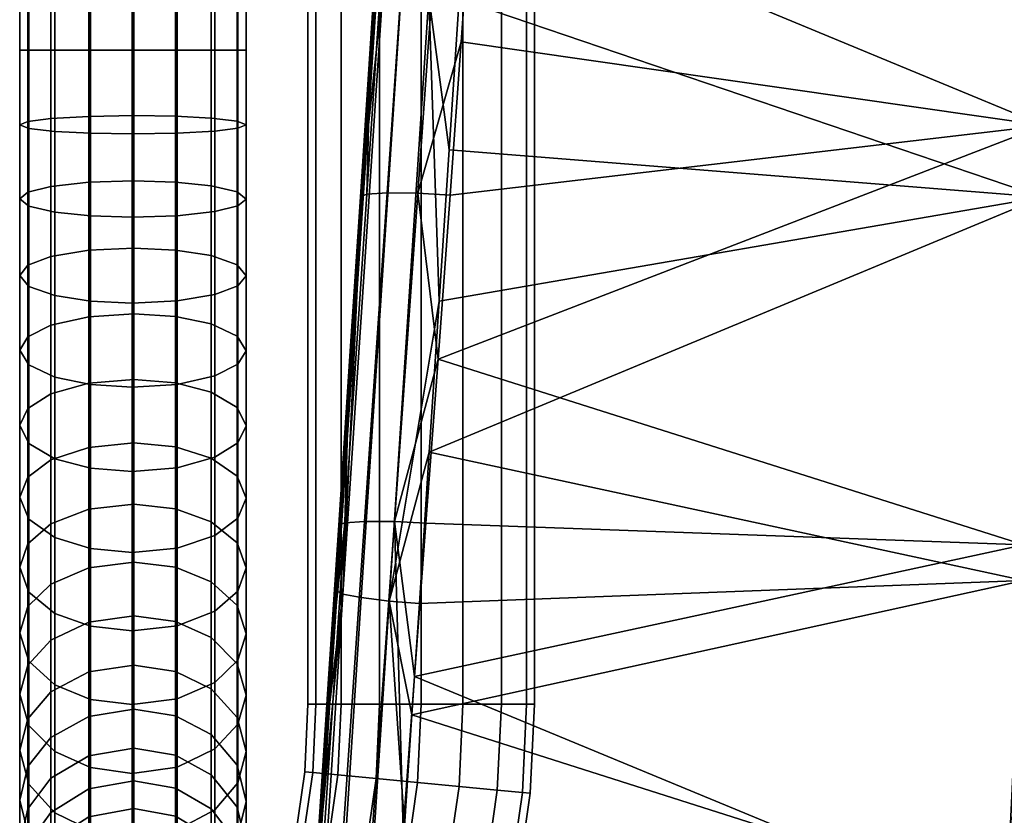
# Model space of a CAD drawing. Header units: millimetres. Extents: x -277 to 277, y -310 to 297.
# Tile 10 of 178: x -274 to -178, y -190 to -113. Entities that reach past the tile are written whole.
import ezdxf

# ---------------------------------------------------------------- set-up
doc = ezdxf.new("R2010")
doc.units = ezdxf.units.MM
doc.header["$MEASUREMENT"] = 0
for name, color, linetype in [('nozky', 250, 'Continuous'), ('podnoz', 7, 'Continuous'), ('sedak', 75, 'Continuous')]:
    doc.layers.add(name, color=color, linetype=linetype)

msp = doc.modelspace()

# ---------------------------------------------------------------- meshes
at = {"layer": 'nozky'}
mesh = msp.add_polyface(dxfattribs=at)
corners = [(-180, 251.098, 11.179), (-182.712, 251.365, 11.179), (-182.731, 251.269, 9.528), (-180, 251, 9.528), (-238.119, -202.799), (-242.534, -201.94), (-242.534, -201.94, 2.317), (-240.221, -202.174, 2.317), (-244.943, -202.176, 2.317), (-247.303, -202.911), (-247.303, -202.911, 2.317), (-242.741, -200.451, 5.786), (-240.106, -200.678, 5.786), (-240.221, -201.295, 4.001), (-242.733, -201.078, 4.001), (-237.566, -201.415, 5.786), (-237.799, -201.998, 4.001), (-242.747, -199.941, 9.528), (-240.012, -200.177, 9.528), (-240.036, -200.303, 7.64), (-242.745, -200.069, 7.64), (-237.377, -200.942, 9.528), (-237.424, -201.061, 7.64), (-242.742, -200.331, 12.808), (-240.084, -200.56, 12.808), (-240.031, -200.273, 11.179), (-242.746, -200.039, 11.179), (-237.521, -201.303, 12.808), (-237.413, -201.032, 11.179), (-242.728, -201.478, 15.905), (-240.294, -201.688, 15.905), (-240.172, -201.034, 14.39), (-242.736, -200.813, 14.39), (-237.948, -202.369, 15.905), (-237.7, -201.751, 14.39), (-242.706, -203.319, 18.648), (-238.631, -204.078, 18.648), (-245.369, -200.742, 5.786), (-245.475, -200.244, 9.528), (-245.394, -200.625, 12.808), (-245.156, -201.747, 15.905), (-244.775, -203.548, 18.648), (-248.091, -201.072, 9.528), (-247.89, -201.541, 5.786), (-247.938, -201.431, 12.808), (-247.486, -202.485, 15.905), (-250.496, -202.396, 9.528), (-250.208, -202.816, 5.786), (-250.275, -202.717, 12.808), (-249.626, -203.663, 15.905), (-235.219, -202.633, 5.786), (-235.561, -203.159, 4.001), (-234.941, -202.206, 9.528), (-235.01, -202.313, 7.64), (-235.153, -202.532, 12.808), (-234.994, -202.288, 11.179), (-235.416, -202.936, 14.39), (-238.119, -202.799, 2.317), (-240.221, -202.174, 2.317), (-242.534, -201.94, 2.317), (-244.943, -202.176, 2.317), (-247.303, -202.911, 2.317)]
mesh.append_faces([[corners[k] for k in face] for face in [(0, 1, 2, 3), (4, 5, 6, 7), (8, 6, 5, 5), (5, 9, 10, 8), (11, 12, 13, 14), (12, 15, 16, 13), (17, 18, 19, 20), (18, 21, 22, 19), (19, 22, 15, 12), (20, 19, 12, 11), (23, 24, 25, 26), (24, 27, 28, 25), (25, 28, 21, 18), (26, 25, 18, 17), (29, 30, 31, 32), (30, 33, 34, 31), (31, 34, 27, 24), (32, 31, 24, 23), (30, 29, 35, 35), (36, 33, 30, 30), (20, 11, 37, 37), (38, 17, 20, 20), (37, 38, 20, 20), (26, 17, 38, 38), (39, 23, 26, 26), (38, 39, 26, 26), (32, 23, 39, 39), (40, 29, 32, 32), (39, 40, 32, 32), (41, 35, 29, 40), (42, 38, 37, 43), (44, 39, 38, 42), (45, 40, 39, 44), (46, 42, 43, 47), (48, 44, 42, 46), (49, 45, 44, 48), (15, 50, 51, 16), (21, 52, 53, 22), (22, 53, 50, 15), (27, 54, 55, 28), (28, 55, 52, 21), (34, 56, 54, 27), (57, 58, 13, 16), (58, 59, 14, 13), (60, 14, 59, 59), (60, 61, 43, 37), (14, 37, 11, 11), (14, 60, 37, 37)]])
at = {"layer": 'podnoz'}
mesh = msp.add_polyface(dxfattribs=at)
corners = [(-224.596, 218.743, 10.951), (-223.827, 218.67, 15), (-224, 215, 15), (-224.772, 215, 10.951), (-227.035, 218.973, 7.222), (-227.222, 215, 7.222), (-224.596, 218.743, 19.049), (-224.772, 215, 19.049), (-227.222, 215, 22.778), (-227.035, 218.973, 22.778), (-224, -179.593, 15), (-224.772, -179.593, 10.951), (-224.772, -179.593, 19.049), (-88.534, -163.761, 383.71), (-88.96, -163.452, 387.798), (-88.96, 60.056, 370.93), (-88.534, 59.748, 366.841), (-86.409, -164.056, 379.798), (-86.409, 59.453, 362.929), (-67.466, -163.284, 390.027), (-67.04, -163.593, 385.939), (-67.04, 59.916, 369.07), (-67.466, 60.225, 373.159), (-73.099, -162.781, 396.688), (-69.591, -162.989, 393.939), (-69.591, 60.52, 377.071), (-73.099, 60.728, 379.82), (-87.848, -163.154, 391.756), (-85.091, -162.89, 395.254), (-85.091, 60.619, 378.386), (-87.848, 60.355, 374.888), (-81.167, -162.73, 397.373), (-77.068, -162.698, 397.798), (-77.068, 60.811, 380.929), (-68.152, -163.891, 381.981), (-68.152, 59.617, 365.112), (-81.375, 60.774, 380.44), (-82.901, 59.245, 360.18), (-74.833, 59.194, 359.496), (-78.932, 59.161, 359.071), (-86.409, 59.453, 362.929), (-88.534, 59.748, 366.841), (-70.909, 59.354, 361.614), (-85.091, 60.619, 378.386), (-68.152, 59.617, 365.112), (-67.04, 59.916, 369.07), (-67.466, 60.225, 373.159), (-88.96, 60.056, 370.93), (-87.848, 60.355, 374.888), (-69.591, 60.52, 377.071), (-81.375, 60.774, 380.44), (-77.068, 60.811, 380.929), (-73.099, 60.728, 379.82), (-70, -14.239, 372.593), (70, -14.239, 372.593), (70, -13.787, 378.576), (-70, -13.787, 378.576), (70, 55.563, 367.325), (-70, 55.563, 367.325), (-70, 56.014, 373.308), (70, 56.014, 373.308), (-70, 55.563, 367.325), (-70, -14.239, 372.593), (-70, -13.787, 378.576), (-70, 56.014, 373.308), (70, -14.239, 372.593), (-70, -14.239, 372.593), (-70, 55.563, 367.325), (70, -13.787, 378.576), (-70, 56.014, 373.308), (-70, -13.787, 378.576), (45, 56.014, 373.308), (45, 6.156, 377.071), (-45, 6.156, 377.071), (-45, 56.014, 373.308), (-45, 56.014, 373.308), (-45, 6.156, 377.071), (-45, 6.608, 383.054), (-45, 56.036, 379.324), (45, 6.608, 383.054), (-45, 6.608, 383.054), (-45, 6.156, 377.071), (45, 6.156, 377.071), (-45, 121.033, 380.762), (-45, 186.257, 385.223), (-45, 186.461, 382.23), (-45, 121.238, 377.769), (-45, 120.829, 383.755), (-45, 186.052, 388.216)]
mesh.append_faces([[corners[k] for k in face] for face in [(0, 1, 2, 3), (4, 0, 3, 5), (1, 6, 7, 2), (8, 7, 6, 9), (3, 2, 10, 11), (2, 7, 12, 10), (13, 14, 15, 16), (17, 13, 16, 18), (19, 20, 21, 22), (23, 24, 25, 26), (24, 19, 22, 25), (27, 28, 29, 30), (14, 27, 30, 15), (28, 31, 29, 29), (32, 23, 26, 33), (20, 34, 35, 21), (32, 33, 36, 36), (31, 36, 29, 29), (37, 38, 39, 39), (37, 40, 41, 41), (41, 42, 37, 37), (42, 38, 37, 37), (43, 44, 42, 42), (45, 44, 46, 46), (41, 43, 42, 42), (43, 47, 48, 48), (43, 49, 44, 44), (50, 51, 43, 43), (46, 44, 49, 49), (43, 52, 49, 49), (43, 51, 52, 52), (47, 43, 41, 41), (53, 54, 55, 56), (57, 58, 59, 60), (61, 62, 63, 64), (65, 66, 67, 67), (68, 69, 70, 70), (71, 72, 73, 74), (75, 76, 77, 78), (79, 80, 81, 82), (83, 84, 85, 86), (87, 88, 84, 83), (75, 83, 86, 86), (87, 83, 78, 78), (75, 78, 83, 83)]])
mesh = msp.add_polyface(dxfattribs=at)
corners = [(-230.951, 215, 4.772), (-227.222, 215, 7.222), (-227.222, -179.593, 7.222), (-230.951, -179.593, 4.772), (-224.772, 215, 10.951), (-224.772, -179.593, 10.951), (-239.049, 215, 4.772), (-235, 215, 4), (-235, -179.593, 4), (-239.049, -179.593, 4.772), (-245.228, 215, 10.951), (-242.778, 215, 7.222), (-242.778, -179.593, 7.222), (-245.228, -179.593, 10.951), (-245.228, 215, 19.049), (-246, 215, 15), (-246, -179.593, 15), (-245.228, -179.593, 19.049), (-239.049, 215, 25.228), (-242.778, 215, 22.778), (-242.778, -179.593, 22.778), (-239.049, -179.593, 25.228), (-230.951, 215, 25.228), (-235, 215, 26), (-235, -179.593, 26), (-230.951, -179.593, 25.228), (-224.772, 215, 19.049), (-227.222, 215, 22.778), (-227.222, -179.593, 22.778), (-224.772, -179.593, 19.049), (-255.034, -116.08, 672.585), (-252.801, -116.08, 669.12), (-252.801, 125, 669.12), (-255.034, 125, 672.585), (-263.077, -116.08, 676), (-258.702, -116.08, 675.125), (-258.702, 125, 675.125), (-263, 125, 676), (-270.585, -116.08, 672.966), (-267.12, -116.08, 675.199), (-267.12, 125, 675.199), (-270.585, 125, 672.966), (-274, -116.08, 664.923), (-273.125, -116.08, 669.298), (-273.125, 125, 669.298), (-274, 125, 664.923), (-270.966, -116.08, 657.415), (-273.199, -116.08, 660.88), (-273.199, 125, 660.88), (-270.966, 125, 657.415), (-262.923, -116.08, 654), (-267.298, -116.08, 654.875), (-267.298, 125, 654.875), (-262.923, 125, 654), (-255.415, -116.08, 657.034), (-258.88, -116.08, 654.801), (-258.88, 125, 654.801), (-255.415, 125, 657.034), (-252, -116.08, 665.077), (-252.875, -116.08, 660.702), (-252.875, 125, 660.702), (-252, 125, 665.077), (-273.199, 125, 660.88), (-267.298, 125, 654.875), (-270.966, 125, 657.415), (-274, 125, 664.923), (-262.923, 125, 654), (-252, 125, 665.077), (-255.415, 125, 657.034), (-258.88, 125, 654.801), (-252.875, 125, 660.702), (-270.585, 125, 672.966), (-267.12, 125, 675.199), (-263, 125, 676), (-258.702, 125, 675.125), (-252.801, 125, 669.12), (-255.034, 125, 672.585), (-273.125, 125, 669.298)]
mesh.append_faces([[corners[k] for k in face] for face in [(0, 1, 2, 3), (1, 4, 5, 2), (6, 7, 8, 9), (10, 11, 12, 13), (11, 6, 9, 12), (7, 0, 3, 8), (14, 15, 16, 17), (18, 19, 20, 21), (19, 14, 17, 20), (22, 23, 24, 25), (26, 27, 28, 29), (27, 22, 25, 28), (23, 18, 21, 24), (15, 10, 13, 16), (30, 31, 32, 33), (34, 35, 36, 37), (35, 30, 33, 36), (38, 39, 40, 41), (42, 43, 44, 45), (43, 38, 41, 44), (39, 34, 37, 40), (46, 47, 48, 49), (50, 51, 52, 53), (51, 46, 49, 52), (54, 55, 56, 57), (58, 59, 60, 61), (31, 58, 61, 32), (59, 54, 57, 60), (55, 50, 53, 56), (47, 42, 45, 48), (62, 63, 64, 64), (63, 62, 65, 65), (66, 63, 65, 65), (67, 68, 69, 69), (69, 66, 67, 67), (70, 68, 67, 67), (65, 67, 66, 66), (65, 71, 72, 72), (72, 73, 65, 65), (65, 73, 74, 74), (74, 75, 67, 67), (75, 74, 76, 76), (67, 65, 74, 74), (71, 65, 77, 77)]])
mesh = msp.add_polyface(dxfattribs=at)
corners = [(-258.702, -140.444, 672.116), (-258.701, -148.539, 669.718), (-255.033, -147.715, 667.315), (-255.034, -139.826, 669.652), (-273.125, -139.026, 666.464), (-273.125, -146.65, 664.206), (-270.585, -147.839, 667.676), (-270.585, -139.919, 670.021), (-274, -137.962, 662.22), (-274, -145.232, 660.067), (-273.199, -136.978, 658.298), (-273.199, -143.921, 656.242), (-270.966, -136.135, 654.937), (-270.967, -142.797, 652.964), (-267.298, -135.517, 652.474), (-267.299, -141.974, 650.561), (-262.923, -135.304, 651.625), (-262.923, -141.691, 649.734), (-258.88, -135.499, 652.402), (-258.88, -141.95, 650.491), (-255.415, -136.042, 654.568), (-255.415, -142.674, 652.603), (-258.702, -132.177, 673.823), (-255.034, -131.769, 671.316), (-263.077, -132.317, 674.686), (-263.077, -140.657, 672.964), (-267.12, -132.189, 673.896), (-267.12, -140.462, 672.187), (-270.585, -131.83, 671.692), (-273.125, -131.24, 668.072), (-274, -130.537, 663.754), (-273.199, -129.887, 659.763), (-270.966, -129.33, 656.343), (-267.298, -128.921, 653.836), (-262.923, -128.781, 652.973), (-258.88, -128.909, 653.763), (-255.415, -129.268, 655.967), (-258.702, -124.155, 674.799), (-255.034, -123.95, 672.268), (-263.077, -124.226, 675.671), (-267.12, -124.161, 674.873), (-270.585, -123.981, 672.647), (-273.125, -123.685, 668.991), (-274, -123.332, 664.63), (-273.199, -123.006, 660.6), (-270.966, -122.727, 657.146), (-267.298, -122.522, 654.614), (-262.923, -122.451, 653.743), (-258.88, -122.516, 654.541), (-255.415, -122.696, 656.766), (-258.702, -116.08, 675.125), (-263.077, -116.08, 676), (-255.034, -116.08, 672.585), (-267.12, -116.08, 675.199), (-270.585, -116.08, 672.966), (-273.125, -116.08, 669.298), (-274, -116.08, 664.923), (-273.199, -116.08, 660.88), (-270.966, -116.08, 657.415), (-267.298, -116.08, 654.875), (-262.923, -116.08, 654), (-258.88, -116.08, 654.801), (-255.415, -116.08, 657.034)]
mesh.append_faces([[corners[k] for k in face] for face in [(0, 1, 2, 3), (4, 5, 6, 7), (8, 9, 5, 4), (10, 11, 9, 8), (12, 13, 11, 10), (14, 15, 13, 12), (16, 17, 15, 14), (18, 19, 17, 16), (20, 21, 19, 18), (22, 0, 3, 23), (24, 25, 0, 22), (26, 27, 25, 24), (28, 7, 27, 26), (29, 4, 7, 28), (30, 8, 4, 29), (31, 10, 8, 30), (32, 12, 10, 31), (33, 14, 12, 32), (34, 16, 14, 33), (35, 18, 16, 34), (36, 20, 18, 35), (37, 22, 23, 38), (39, 24, 22, 37), (40, 26, 24, 39), (41, 28, 26, 40), (42, 29, 28, 41), (43, 30, 29, 42), (44, 31, 30, 43), (45, 32, 31, 44), (46, 33, 32, 45), (47, 34, 33, 46), (48, 35, 34, 47), (49, 36, 35, 48), (39, 37, 50, 51), (37, 38, 52, 50), (41, 40, 53, 54), (43, 42, 55, 56), (42, 41, 54, 55), (40, 39, 51, 53), (44, 43, 56, 57), (46, 45, 58, 59), (48, 47, 60, 61), (47, 46, 59, 60), (49, 48, 61, 62), (45, 44, 57, 58)]])
mesh = msp.add_polyface(dxfattribs=at)
corners = [(-235, -179.593, 4), (-230.951, -179.593, 4.772), (-231.331, -187.577, 4.772), (-235.362, -187.192, 4), (-242.778, -179.593, 7.222), (-239.049, -179.593, 4.772), (-239.393, -186.807, 4.772), (-243.105, -186.453, 7.222), (-245.543, -186.221, 10.951), (-245.228, -179.593, 10.951), (-246, -179.593, 15), (-246.312, -186.147, 15), (-242.778, -179.593, 22.778), (-245.228, -179.593, 19.049), (-245.543, -186.221, 19.049), (-243.105, -186.453, 22.778), (-239.049, -179.593, 25.228), (-239.393, -186.807, 25.228), (-230.951, -179.593, 25.228), (-235, -179.593, 26), (-235.362, -187.192, 26), (-231.331, -187.577, 25.228), (-252, -178.711, 639.738), (-252, -184.175, 633.964), (-252.875, -180.868, 631.1), (-252.875, -175.669, 636.594), (-252.801, -181.523, 642.644), (-252.801, -187.232, 636.611), (-255.033, -177.484, 650.844), (-255.033, -183.932, 645.135), (-252.801, -175.304, 648.151), (-252, -172.76, 645.008), (-252.875, -170.007, 641.608), (-255.033, -170.558, 655.963), (-252.801, -168.624, 653.088), (-252, -166.366, 649.733), (-252.875, -163.924, 646.103), (-255.033, -163.207, 660.451), (-252.801, -161.534, 657.417), (-252, -159.581, 653.876), (-252.875, -157.468, 650.045), (-255.033, -155.611, 664.22), (-252.801, -154.207, 661.052), (-252.875, -150.797, 653.355), (-255.415, -155.697, 646.833), (-255.415, -149.311, 650.001), (-252, -152.569, 657.355), (-255.033, -147.715, 667.315), (-252.801, -146.592, 664.037), (-252.875, -143.863, 656.073), (-255.415, -142.674, 652.603), (-252, -145.281, 660.212), (-255.034, -139.826, 669.652), (-252.801, -138.983, 666.291), (-252.875, -136.935, 658.125), (-255.415, -136.042, 654.568), (-252, -137.999, 662.369), (-255.034, -131.769, 671.316), (-252.801, -131.212, 667.896), (-252.875, -129.858, 659.587), (-255.415, -129.268, 655.967), (-252, -130.561, 663.905), (-255.034, -123.95, 672.268), (-252.801, -123.671, 668.814), (-252.875, -122.992, 660.423), (-255.415, -122.696, 656.766), (-252, -123.345, 664.783), (-252.801, -116.08, 669.12), (-255.034, -116.08, 672.585), (-255.415, -116.08, 657.034), (-252.875, -116.08, 660.702), (-252, -116.08, 665.077)]
mesh.append_faces([[corners[k] for k in face] for face in [(0, 1, 2, 3), (4, 5, 6, 7), (5, 0, 3, 6), (7, 8, 9, 4), (10, 9, 8, 11), (12, 13, 14, 15), (16, 12, 15, 17), (13, 10, 11, 14), (18, 19, 20, 21), (19, 16, 17, 20), (22, 23, 24, 25), (26, 27, 23, 22), (28, 29, 26, 30), (31, 22, 25, 32), (30, 26, 22, 31), (33, 28, 30, 34), (35, 31, 32, 36), (34, 30, 31, 35), (37, 33, 34, 38), (39, 35, 36, 40), (38, 34, 35, 39), (41, 37, 38, 42), (43, 40, 44, 45), (46, 39, 40, 43), (42, 38, 39, 46), (47, 41, 42, 48), (49, 43, 45, 50), (51, 46, 43, 49), (48, 42, 46, 51), (52, 47, 48, 53), (54, 49, 50, 55), (56, 51, 49, 54), (53, 48, 51, 56), (57, 52, 53, 58), (59, 54, 55, 60), (61, 56, 54, 59), (58, 53, 56, 61), (62, 57, 58, 63), (64, 59, 60, 65), (66, 61, 59, 64), (63, 58, 61, 66), (62, 63, 67, 68), (64, 65, 69, 70), (63, 66, 71, 67), (66, 64, 70, 71)]])
mesh = msp.add_polyface(dxfattribs=at)
corners = [(-270.967, -162.089, 643.377), (-270.967, -167.939, 639.054), (-273.199, -170.119, 641.747), (-273.199, -164.024, 646.252), (-267.299, -160.671, 641.269), (-267.299, -166.341, 637.08), (-262.924, -160.183, 640.544), (-262.924, -165.79, 636.4), (-258.88, -160.63, 641.208), (-258.88, -166.294, 637.022), (-255.415, -161.876, 643.06), (-255.415, -167.699, 638.757), (-252.875, -163.924, 646.103), (-252.875, -170.007, 641.608), (-258.701, -164.434, 662.675), (-258.701, -171.976, 658.07), (-255.033, -170.558, 655.963), (-255.033, -163.207, 660.451), (-270.585, -163.392, 660.785), (-270.585, -170.771, 656.28), (-267.12, -172.017, 658.132), (-267.12, -164.47, 662.74), (-273.125, -161.62, 657.573), (-273.125, -168.724, 653.236), (-274, -159.507, 653.742), (-274, -166.281, 649.607), (-273.199, -157.555, 650.201), (-270.967, -155.881, 647.167), (-267.299, -154.655, 644.943), (-262.924, -154.232, 644.177), (-258.88, -154.619, 644.878), (-255.415, -155.697, 646.833), (-252.875, -157.468, 650.045), (-258.701, -156.64, 666.542), (-255.033, -155.611, 664.22), (-263.077, -156.994, 667.342), (-263.076, -164.857, 663.441), (-267.12, -156.67, 666.61), (-270.585, -155.765, 664.569), (-273.125, -154.279, 661.215), (-274, -152.507, 657.215), (-273.199, -150.869, 653.518), (-270.967, -149.465, 650.35), (-267.299, -148.436, 648.028), (-262.923, -148.082, 647.228), (-258.88, -148.406, 647.96), (-255.415, -149.311, 650.001), (-258.701, -148.539, 669.718), (-255.033, -147.715, 667.315), (-263.077, -148.822, 670.545), (-267.12, -148.563, 669.788), (-270.585, -147.839, 667.676), (-273.125, -146.65, 664.206), (-274, -145.232, 660.067), (-273.199, -143.921, 656.242), (-270.967, -142.797, 652.964), (-267.299, -141.974, 650.561), (-262.923, -141.691, 649.734), (-258.88, -141.95, 650.491), (-255.415, -142.674, 652.603), (-263.077, -140.657, 672.964), (-258.702, -140.444, 672.116), (-267.12, -140.462, 672.187), (-270.585, -139.919, 670.021)]
mesh.append_faces([[corners[k] for k in face] for face in [(0, 1, 2, 3), (4, 5, 1, 0), (6, 7, 5, 4), (8, 9, 7, 6), (10, 11, 9, 8), (12, 13, 11, 10), (14, 15, 16, 17), (18, 19, 20, 21), (22, 23, 19, 18), (24, 25, 23, 22), (26, 3, 25, 24), (27, 0, 3, 26), (28, 4, 0, 27), (29, 6, 4, 28), (30, 8, 6, 29), (31, 10, 8, 30), (32, 12, 10, 31), (33, 14, 17, 34), (35, 36, 14, 33), (37, 21, 36, 35), (38, 18, 21, 37), (39, 22, 18, 38), (40, 24, 22, 39), (41, 26, 24, 40), (42, 27, 26, 41), (43, 28, 27, 42), (44, 29, 28, 43), (45, 30, 29, 44), (46, 31, 30, 45), (47, 33, 34, 48), (49, 35, 33, 47), (50, 37, 35, 49), (51, 38, 37, 50), (52, 39, 38, 51), (53, 40, 39, 52), (54, 41, 40, 53), (55, 42, 41, 54), (56, 43, 42, 55), (57, 44, 43, 56), (58, 45, 44, 57), (59, 46, 45, 58), (60, 49, 47, 61), (62, 50, 49, 60), (63, 51, 50, 62)]])
mesh = msp.add_polyface(dxfattribs=at)
corners = [(-224.772, -179.593, 10.951), (-224, -179.593, 15), (-224.412, -188.237, 15), (-225.18, -188.164, 10.951), (-224.772, -179.593, 19.049), (-225.18, -188.164, 19.049), (-108.446, -197.951, 386.553), (-114.463, -200.732, 386.843), (-114.574, -199.974, 390.893), (-108.631, -197.227, 390.607), (-114.157, -200.668, 394.935), (-108.052, -197.846, 394.641), (-102.656, -193.932, 386.174), (-102.91, -193.257, 390.232), (-101.309, -195.889, 382.397), (-107.418, -200.129, 382.798), (-99.068, -198.803, 379.869), (-105.697, -203.404, 380.304), (-100.389, -195.574, 397.923), (-106.661, -199.927, 398.334), (-104.701, -203.138, 400.733), (-97.858, -198.388, 400.284), (-102.177, -193.768, 394.256), (-97.673, -188.952, 385.732), (-97.989, -188.338, 389.796), (-96.052, -190.635, 381.931), (-93.364, -193.102, 379.363), (-90.316, -195.726, 378.458), (-96.522, -201.929, 379.008), (-88.816, -195.081, 400.397), (-95.221, -201.483, 400.965), (-92.676, -204.608, 400.103), (-85.769, -197.705, 399.491), (-91.969, -192.503, 399.762), (-94.991, -190.179, 397.444), (-97.121, -188.715, 393.808), (-93.663, -183.165, 385.242), (-94.027, -182.62, 389.312), (-91.821, -184.529, 381.414), (-88.773, -186.477, 378.803), (-85.321, -188.517, 377.848), (-81.753, -190.495, 378.432), (-87.163, -198.304, 379.092), (-87.229, -185.662, 399.184), (-83.661, -187.641, 399.767), (-90.647, -183.909, 396.914), (-93.052, -182.842, 393.311), (-90.747, -176.758, 384.72), (-91.146, -176.291, 388.796), (-88.744, -177.769, 380.864), (-85.434, -179.142, 378.205), (-81.688, -180.536, 377.197), (-87.488, -176.969, 396.348), (-83.782, -178.091, 398.567), (-90.093, -176.342, 392.781), (-89.091, -170.353, 384.215), (-89.511, -169.964, 388.297), (-86.998, -171.011, 380.331), (-83.54, -171.81, 377.627), (-88.413, -169.843, 392.268), (-85.695, -170.031, 395.801), (-88.96, -163.452, 387.798), (-88.534, -163.761, 383.71), (-86.409, -164.056, 379.798), (-87.848, -163.154, 391.756), (-85.091, -162.89, 395.254)]
mesh.append_faces([[corners[k] for k in face] for face in [(0, 1, 2, 3), (1, 4, 5, 2), (6, 7, 8, 9), (9, 8, 10, 11), (12, 6, 9, 13), (14, 15, 6, 12), (16, 17, 15, 14), (18, 19, 20, 21), (22, 11, 19, 18), (13, 9, 11, 22), (23, 12, 13, 24), (25, 14, 12, 23), (26, 16, 14, 25), (27, 28, 16, 26), (29, 30, 31, 32), (33, 21, 30, 29), (34, 18, 21, 33), (35, 22, 18, 34), (24, 13, 22, 35), (36, 23, 24, 37), (38, 25, 23, 36), (39, 26, 25, 38), (40, 27, 26, 39), (41, 42, 27, 40), (43, 33, 29, 44), (45, 34, 33, 43), (46, 35, 34, 45), (37, 24, 35, 46), (47, 36, 37, 48), (49, 38, 36, 47), (50, 39, 38, 49), (51, 40, 39, 50), (52, 45, 43, 53), (54, 46, 45, 52), (48, 37, 46, 54), (55, 47, 48, 56), (57, 49, 47, 55), (58, 50, 49, 57), (59, 54, 52, 60), (56, 48, 54, 59), (55, 56, 61, 62), (57, 55, 62, 63), (56, 59, 64, 61), (59, 60, 65, 64)]])
mesh = msp.add_polyface(dxfattribs=at)
corners = [(-262.925, -183.848, 615.603), (-262.925, -187.027, 609.75), (-267.3, -187.813, 610.135), (-267.3, -184.598, 616.053), (-258.881, -184.534, 616.014), (-258.881, -187.746, 610.102), (-267.299, -180.775, 621.846), (-270.967, -186.777, 617.359), (-270.967, -182.833, 623.336), (-262.924, -180.067, 621.333), (-258.881, -180.715, 621.803), (-255.416, -182.523, 623.112), (-255.416, -186.449, 617.162), (-252.875, -185.494, 625.263), (-252.875, -189.595, 619.047), (-273.199, -181.004, 631.218), (-273.199, -185.639, 625.369), (-274, -188.915, 627.74), (-274, -184.061, 633.865), (-270.967, -178.384, 628.949), (-267.299, -176.464, 627.286), (-262.924, -175.802, 626.714), (-258.881, -176.407, 627.238), (-255.416, -178.095, 628.699), (-252.875, -180.868, 631.1), (-273.125, -181.648, 642.773), (-273.125, -187.368, 636.729), (-270.584, -190.141, 639.13), (-270.585, -184.198, 645.409), (-274, -178.606, 639.629), (-273.199, -175.794, 636.723), (-270.967, -173.385, 634.232), (-267.299, -171.618, 632.407), (-262.924, -171.01, 631.778), (-258.88, -171.567, 632.353), (-255.415, -173.119, 633.958), (-252.875, -175.669, 636.594), (-258.701, -179.083, 652.819), (-258.701, -185.698, 646.961), (-255.033, -183.932, 645.135), (-255.033, -177.484, 650.844), (-263.076, -179.633, 653.498), (-263.076, -186.307, 647.589), (-267.12, -179.13, 652.876), (-267.12, -185.75, 647.014), (-270.585, -177.725, 651.141), (-273.125, -175.417, 648.29), (-274, -172.664, 644.89), (-273.199, -170.119, 641.747), (-270.967, -167.939, 639.054), (-267.299, -166.341, 637.08), (-262.924, -165.79, 636.4), (-258.88, -166.294, 637.022), (-255.415, -167.699, 638.757), (-252.875, -170.007, 641.608), (-258.701, -171.976, 658.07), (-255.033, -170.558, 655.963), (-263.076, -172.464, 658.796), (-267.12, -172.017, 658.132), (-270.585, -170.771, 656.28), (-273.125, -168.724, 653.236), (-274, -166.281, 649.607), (-273.199, -164.024, 646.252), (-263.076, -164.857, 663.441), (-258.701, -164.434, 662.675), (-267.12, -164.47, 662.74)]
mesh.append_faces([[corners[k] for k in face] for face in [(0, 1, 2, 3), (4, 5, 1, 0), (6, 3, 7, 8), (9, 0, 3, 6), (10, 4, 0, 9), (11, 12, 4, 10), (13, 14, 12, 11), (15, 16, 17, 18), (19, 8, 16, 15), (20, 6, 8, 19), (21, 9, 6, 20), (22, 10, 9, 21), (23, 11, 10, 22), (24, 13, 11, 23), (25, 26, 27, 28), (29, 18, 26, 25), (30, 15, 18, 29), (31, 19, 15, 30), (32, 20, 19, 31), (33, 21, 20, 32), (34, 22, 21, 33), (35, 23, 22, 34), (36, 24, 23, 35), (37, 38, 39, 40), (41, 42, 38, 37), (43, 44, 42, 41), (45, 28, 44, 43), (46, 25, 28, 45), (47, 29, 25, 46), (48, 30, 29, 47), (49, 31, 30, 48), (50, 32, 31, 49), (51, 33, 32, 50), (52, 34, 33, 51), (53, 35, 34, 52), (54, 36, 35, 53), (55, 37, 40, 56), (57, 41, 37, 55), (58, 43, 41, 57), (59, 45, 43, 58), (60, 46, 45, 59), (61, 47, 46, 60), (62, 48, 47, 61), (63, 57, 55, 64), (65, 58, 57, 63)]])
mesh = msp.add_polyface(dxfattribs=at)
corners = [(-226.4, -196.656, 10.951), (-225.18, -188.164, 10.951), (-224.412, -188.237, 15), (-225.642, -196.802, 15), (-228.806, -196.193, 7.222), (-227.619, -187.931, 7.222), (-232.468, -195.488, 4.772), (-231.331, -187.577, 4.772), (-236.444, -194.722, 4), (-235.362, -187.192, 4), (-240.419, -193.956, 4.772), (-239.393, -186.807, 4.772), (-244.081, -193.251, 7.222), (-243.105, -186.453, 7.222), (-246.487, -192.788, 10.951), (-245.543, -186.221, 10.951), (-247.245, -192.642, 15), (-246.312, -186.147, 15), (-246.487, -192.788, 19.049), (-245.543, -186.221, 19.049), (-244.081, -193.251, 22.778), (-243.105, -186.453, 22.778), (-240.419, -193.956, 25.228), (-239.393, -186.807, 25.228), (-236.444, -194.722, 26), (-235.362, -187.192, 26), (-232.468, -195.488, 25.228), (-231.331, -187.577, 25.228), (-228.806, -196.193, 22.778), (-227.619, -187.931, 22.778), (-226.4, -196.656, 19.049), (-225.18, -188.164, 19.049), (-234.35, -203.255, 4.772), (-230.772, -204.305, 7.222), (-238.236, -202.115, 4), (-242.121, -200.975, 4.772), (-245.699, -199.925, 7.222), (-248.05, -199.236, 10.951), (-248.791, -199.018, 15), (-248.05, -199.236, 19.049), (-245.699, -199.925, 22.778), (-242.121, -200.975, 25.228), (-238.236, -202.115, 26), (-234.35, -203.255, 25.228), (-230.772, -204.305, 22.778), (-227.222, -179.593, 7.222), (-224.772, -179.593, 10.951), (-230.951, -179.593, 4.772), (-224.772, -179.593, 19.049), (-227.222, -179.593, 22.778), (-230.951, -179.593, 25.228), (-252, -200.024, 607.667), (-252, -202.385, 600.791), (-252.875, -198.193, 599.538), (-252.875, -195.947, 606.08), (-252, -196.973, 614.622), (-252.875, -193.044, 612.697), (-255.033, -199.79, 625.155), (-255.033, -203.717, 617.925), (-252.8, -200.605, 616.4), (-252.8, -196.817, 623.374), (-252, -193.348, 621.296), (-252.875, -189.595, 619.047), (-255.033, -195.119, 632.233), (-252.801, -192.312, 630.201), (-252, -189.037, 627.829), (-252.875, -185.494, 625.263), (-255.033, -189.852, 638.879), (-252.801, -187.232, 636.611), (-252, -184.175, 633.964), (-252.875, -180.868, 631.1), (-255.033, -183.932, 645.135), (-252.801, -181.523, 642.644)]
mesh.append_faces([[corners[k] for k in face] for face in [(0, 1, 2, 3), (4, 5, 1, 0), (6, 7, 5, 4), (8, 9, 7, 6), (10, 11, 9, 8), (12, 13, 11, 10), (14, 15, 13, 12), (16, 17, 15, 14), (18, 19, 17, 16), (20, 21, 19, 18), (22, 23, 21, 20), (24, 25, 23, 22), (26, 27, 25, 24), (28, 29, 27, 26), (30, 31, 29, 28), (3, 2, 31, 30), (32, 6, 4, 33), (34, 8, 6, 32), (35, 10, 8, 34), (36, 12, 10, 35), (37, 14, 12, 36), (38, 16, 14, 37), (39, 18, 16, 38), (40, 20, 18, 39), (41, 22, 20, 40), (42, 24, 22, 41), (43, 26, 24, 42), (44, 28, 26, 43), (45, 46, 1, 5), (5, 7, 47, 45), (48, 49, 29, 31), (49, 50, 27, 29), (51, 52, 53, 54), (55, 51, 54, 56), (57, 58, 59, 60), (61, 55, 56, 62), (60, 59, 55, 61), (63, 57, 60, 64), (65, 61, 62, 66), (64, 60, 61, 65), (67, 63, 64, 68), (69, 65, 66, 70), (68, 64, 65, 69), (71, 67, 68, 72)]])
mesh = msp.add_polyface(dxfattribs=at)
corners = [(-273.2, -196.115, 606.145), (-273.2, -198.366, 599.59), (-274, -202.24, 600.748), (-274, -199.883, 607.612), (-270.967, -192.885, 604.889), (-270.967, -195.046, 598.598), (-267.3, -190.518, 603.967), (-267.3, -192.611, 597.87), (-262.925, -189.703, 603.65), (-262.925, -191.773, 597.62), (-258.881, -190.448, 603.94), (-258.881, -192.54, 597.849), (-255.416, -192.528, 604.75), (-255.416, -194.679, 598.488), (-252.875, -195.947, 606.08), (-252.875, -198.193, 599.538), (-273.2, -193.206, 612.777), (-274, -196.838, 614.555), (-270.967, -190.094, 611.252), (-267.3, -187.813, 610.135), (-262.925, -187.027, 609.75), (-258.881, -187.746, 610.102), (-255.416, -189.75, 611.084), (-252.875, -193.044, 612.697), (-274, -193.219, 621.218), (-273.125, -200.767, 616.48), (-273.125, -196.972, 623.466), (-273.2, -189.75, 619.14), (-270.967, -186.777, 617.359), (-267.3, -184.598, 616.053), (-255.416, -186.449, 617.162), (-258.881, -184.534, 616.014), (-252.875, -189.595, 619.047), (-258.701, -197.177, 633.723), (-258.7, -201.969, 626.461), (-255.033, -199.79, 625.155), (-255.033, -195.119, 632.233), (-263.076, -197.885, 634.236), (-263.075, -202.719, 626.91), (-267.119, -197.237, 633.767), (-267.119, -202.033, 626.499), (-270.584, -195.429, 632.457), (-270.584, -200.118, 625.352), (-273.125, -192.458, 630.306), (-274, -188.915, 627.74), (-273.199, -185.639, 625.369), (-270.967, -182.833, 623.336), (-258.701, -191.772, 640.542), (-255.033, -189.852, 638.879), (-263.076, -192.433, 641.115), (-267.119, -191.828, 640.591), (-270.584, -190.141, 639.13), (-273.125, -187.368, 636.729), (-274, -184.061, 633.865), (-258.701, -185.698, 646.961), (-255.033, -183.932, 645.135), (-263.076, -186.307, 647.589), (-267.12, -185.75, 647.014), (-270.585, -184.198, 645.409), (-267.3, -194.207, 591.624), (-270.967, -196.692, 592.153), (-258.881, -194.133, 591.608), (-262.925, -193.351, 591.442), (-252.875, -199.904, 592.836), (-255.416, -196.317, 592.073), (-273.2, -200.081, 592.874)]
mesh.append_faces([[corners[k] for k in face] for face in [(0, 1, 2, 3), (4, 5, 1, 0), (6, 7, 5, 4), (8, 9, 7, 6), (10, 11, 9, 8), (12, 13, 11, 10), (14, 15, 13, 12), (16, 0, 3, 17), (18, 4, 0, 16), (19, 6, 4, 18), (20, 8, 6, 19), (21, 10, 8, 20), (22, 12, 10, 21), (23, 14, 12, 22), (24, 17, 25, 26), (27, 16, 17, 24), (28, 18, 16, 27), (29, 19, 18, 28), (30, 22, 21, 31), (32, 23, 22, 30), (33, 34, 35, 36), (37, 38, 34, 33), (39, 40, 38, 37), (41, 42, 40, 39), (43, 26, 42, 41), (44, 24, 26, 43), (45, 27, 24, 44), (46, 28, 27, 45), (47, 33, 36, 48), (49, 37, 33, 47), (50, 39, 37, 49), (51, 41, 39, 50), (52, 43, 41, 51), (53, 44, 43, 52), (54, 47, 48, 55), (56, 49, 47, 54), (57, 50, 49, 56), (58, 51, 50, 57), (59, 60, 5, 7), (61, 62, 9, 11), (62, 59, 7, 9), (63, 64, 13, 15), (64, 61, 11, 13), (60, 65, 1, 5)]])
at = {"layer": 'sedak'}
mesh = msp.add_polyface(dxfattribs=at)
corners = [(-239.414, -109.678, 427.352), (-239.927, -115.437, 451.622), (-238.943, -100.539, 450.261), (-238.03, -86.719, 449.024), (-240.911, -130.333, 453.002), (-236.659, -67.945, 423.8), (-237.398, -81.215, 400.429), (-238.345, -95.562, 401.651), (-239.293, -109.91, 402.872), (-240.262, -124.586, 404.12), (-242.17, -151.412, 430.904), (-238.308, -129.956, 458.898), (-235.327, -129.992, 460.628), (-233.226, -100.222, 457.931), (-236.274, -100.176, 456.219), (-240.29, -130.087, 456.082), (-238.307, -100.299, 453.378), (-229.089, -86.604, 456.985), (-228.146, -72.8, 455.772), (-230.054, -100.406, 458.227), (-237.117, -72.897, 447.813), (-231.118, -115.286, 459.594), (-233.369, -146.096, 462.48), (-232.199, -130.167, 460.983), (-236.955, -110.543, 397.248), (-233.165, -53.152, 392.363), (-230.459, -53.481, 390.604), (-234.249, -110.871, 395.488), (-238.732, -110.196, 399.94), (-234.943, -52.806, 395.056), (-228.468, -68.069, 391.282), (-229.416, -82.417, 392.503), (-230.363, -96.764, 393.724), (-231.31, -111.112, 394.946), (-232.279, -125.788, 396.194), (-233.248, -140.463, 397.443), (-242.608, -168.898, 404.936), (-241.231, -139.261, 405.369)]
mesh.append_faces([[corners[k] for k in face] for face in [(0, 1, 2, 2), (3, 0, 2, 2), (0, 4, 1, 1), (0, 5, 6, 6), (3, 5, 0, 0), (6, 7, 0, 0), (0, 7, 8, 8), (8, 9, 0, 0), (10, 0, 9, 9), (10, 4, 0, 0), (11, 12, 13, 14), (15, 11, 14, 16), (17, 18, 13, 13), (19, 17, 13, 13), (16, 20, 3, 3), (16, 3, 2, 2), (1, 16, 2, 2), (12, 21, 19, 13), (12, 22, 23, 23), (12, 23, 21, 21), (4, 15, 1, 1), (15, 16, 1, 1), (24, 25, 26, 27), (28, 29, 25, 24), (27, 26, 30, 31), (27, 31, 32, 32), (27, 33, 34, 34), (27, 34, 35, 35), (27, 32, 33, 33), (7, 6, 28, 28), (8, 7, 28, 28), (28, 36, 37, 9), (9, 8, 28, 28)]])
mesh = msp.add_polyface(dxfattribs=at)
corners = [(-118.654, -199.036, 402.428), (-119.309, -220.357, 404.082), (-178.963, -220.366, 404.083), (-177.982, -199.059, 402.429), (-117.649, -167.524, 399.746), (-176.473, -167.566, 399.749), (-116.461, -130.3, 396.578), (-174.692, -130.366, 396.583), (-238.779, -225.206, 404.316), (-237.328, -202.247, 402.7), (-236.614, -191.437, 401.781), (-235.9, -180.626, 400.861), (-235.186, -169.814, 399.941), (-234.217, -155.138, 398.692), (-231.31, -111.112, 394.946), (-232.279, -125.788, 396.194), (-233.248, -140.463, 397.443), (-230.363, -96.764, 393.724), (-172.906, -93.078, 393.41), (-229.416, -82.417, 392.503), (-228.468, -68.069, 391.282), (-171.137, -56.132, 390.266), (-118.826, -200.669, 465.488), (-178.239, -200.644, 466.37), (-179.413, -225.84, 469.297), (-119.609, -225.853, 469.06), (-117.657, -164.165, 458.966), (-176.485, -164.11, 461.15), (-236.75, -191.804, 466.78), (-238.388, -214.487, 468.839), (-235.65, -176.916, 465.383), (-234.547, -162.028, 463.982), (-233.369, -146.096, 462.48), (-174.538, -123.42, 455.448), (-232.199, -130.167, 460.983), (-231.118, -115.286, 459.594), (-172.762, -86.252, 450.967), (-229.089, -86.604, 456.985), (-230.054, -100.406, 458.227), (-228.146, -72.8, 455.772)]
mesh.append_faces([[corners[k] for k in face] for face in [(0, 1, 2, 3), (4, 0, 3, 5), (6, 4, 5, 7), (2, 8, 9, 9), (10, 3, 9, 9), (10, 11, 3, 3), (12, 5, 11, 11), (13, 5, 12, 12), (9, 3, 2, 2), (11, 5, 3, 3), (13, 7, 5, 5), (14, 7, 15, 15), (16, 15, 7, 7), (17, 18, 14, 14), (7, 14, 18, 18), (19, 18, 17, 17), (16, 7, 13, 13), (20, 18, 19, 19), (20, 21, 18, 18), (22, 23, 24, 25), (26, 27, 23, 22), (28, 29, 23, 23), (23, 30, 28, 28), (27, 31, 30, 30), (23, 27, 30, 30), (32, 31, 27, 27), (33, 34, 32, 32), (33, 35, 34, 34), (36, 37, 38, 38), (38, 35, 33, 33), (37, 36, 39, 39), (36, 38, 33, 33), (33, 32, 27, 27)]])
mesh = msp.add_polyface(dxfattribs=at)
corners = [(-244.002, -177.113, 457.38), (-243.018, -162.219, 455.984), (-242.17, -151.412, 430.904), (-241.965, -146.276, 454.49), (-245.042, -193.503, 451.069), (-244.986, -192.006, 458.773), (-244.925, -193.146, 434.456), (-243.169, -168.612, 407.867), (-240.262, -124.586, 404.12), (-241.231, -139.261, 405.369), (-243.883, -179.424, 408.787), (-242.2, -153.937, 406.618), (-240.911, -130.333, 453.002), (-240.503, -161.839, 461.798), (-237.614, -161.865, 463.55), (-235.327, -129.992, 460.628), (-238.308, -129.956, 458.898), (-242.417, -161.974, 459.016), (-240.29, -130.087, 456.082), (-244.101, -214.312, 466.509), (-241.355, -214.341, 468.293), (-235.65, -176.916, 465.383), (-234.547, -162.028, 463.982), (-236.75, -191.804, 466.78), (-233.369, -146.096, 462.48), (-245.906, -214.422, 463.78), (-240.831, -169.245, 402.244), (-236.955, -110.543, 397.248), (-234.249, -110.871, 395.488), (-238.125, -169.573, 400.484), (-242.608, -168.898, 404.936), (-238.732, -110.196, 399.94), (-233.248, -140.463, 397.443), (-234.217, -155.138, 398.692), (-235.186, -169.814, 399.941), (-235.9, -180.626, 400.861), (-236.614, -191.437, 401.781), (-244.596, -190.236, 409.708)]
mesh.append_faces([[corners[k] for k in face] for face in [(0, 1, 2, 2), (1, 3, 2, 2), (4, 5, 0, 0), (2, 6, 0, 0), (7, 6, 2, 2), (8, 9, 2, 2), (6, 7, 10, 10), (2, 9, 11, 11), (11, 7, 2, 2), (3, 12, 2, 2), (13, 14, 15, 16), (17, 13, 16, 18), (19, 20, 14, 13), (14, 21, 22, 22), (14, 23, 21, 21), (14, 22, 24, 24), (24, 15, 14, 14), (20, 23, 14, 14), (17, 0, 5, 25), (18, 12, 3, 17), (17, 1, 0, 0), (1, 17, 3, 3), (26, 27, 28, 29), (30, 31, 27, 26), (29, 32, 33, 33), (28, 32, 29, 29), (34, 29, 33, 33), (35, 29, 34, 34), (29, 35, 36, 36), (30, 11, 9, 9), (30, 7, 11, 11), (30, 37, 10, 10), (10, 7, 30, 30)]])
mesh = msp.add_polyface(dxfattribs=at)
corners = [(-245.042, -193.503, 451.069), (-244.002, -177.113, 457.38), (-244.925, -193.146, 434.456), (-246.246, -213.254, 436.136), (-246.401, -214.192, 452.94), (-244.986, -192.006, 458.773), (-244.809, -192.787, 417.77), (-246.091, -212.319, 419.392), (-247.055, -226.683, 436.949), (-247.343, -228.884, 461.712), (-246.474, -214.631, 460.822), (-243.883, -179.424, 408.787), (-244.596, -190.236, 409.708), (-245.31, -201.048, 410.627), (-246.768, -224.489, 412.255), (-246.018, -211.88, 411.511), (-247.287, -237.011, 412.27), (-245.906, -214.422, 463.78), (-244.101, -214.312, 466.509), (-240.503, -161.839, 461.798), (-242.417, -161.974, 459.016), (-245.003, -228.831, 467.41), (-242.274, -228.925, 469.203), (-241.355, -214.341, 468.293), (-246.79, -228.819, 464.675), (-236.75, -191.804, 466.78), (-238.388, -214.487, 468.839), (-239.315, -229.071, 469.762), (-244.414, -224.822, 406.632), (-240.831, -169.245, 402.244), (-238.125, -169.573, 400.484), (-241.712, -225.031, 404.868), (-246.196, -224.628, 409.324), (-242.608, -168.898, 404.936), (-236.614, -191.437, 401.781), (-237.328, -202.247, 402.7), (-238.779, -225.206, 404.316), (-246.703, -224.529, 411.277), (-247.216, -236.982, 411.295)]
mesh.append_faces([[corners[k] for k in face] for face in [(0, 1, 2, 2), (2, 3, 4, 0), (4, 5, 0, 0), (6, 7, 3, 2), (4, 8, 9, 9), (10, 4, 9, 9), (6, 11, 12, 12), (11, 6, 2, 2), (6, 13, 7, 7), (7, 8, 3, 3), (4, 3, 8, 8), (7, 14, 8, 8), (6, 12, 13, 13), (7, 15, 14, 14), (15, 7, 13, 13), (14, 16, 8, 8), (17, 18, 19, 20), (21, 22, 23, 18), (24, 21, 18, 17), (25, 23, 26, 26), (23, 22, 27, 26), (17, 5, 10, 10), (24, 17, 10, 9), (10, 5, 4, 4), (28, 29, 30, 31), (32, 33, 29, 28), (31, 30, 34, 35), (35, 36, 31, 31), (33, 32, 13, 12), (13, 37, 15, 15), (37, 13, 32, 32), (37, 38, 16, 14), (15, 37, 14, 14)]])

doc.saveas('drawing.dxf')
